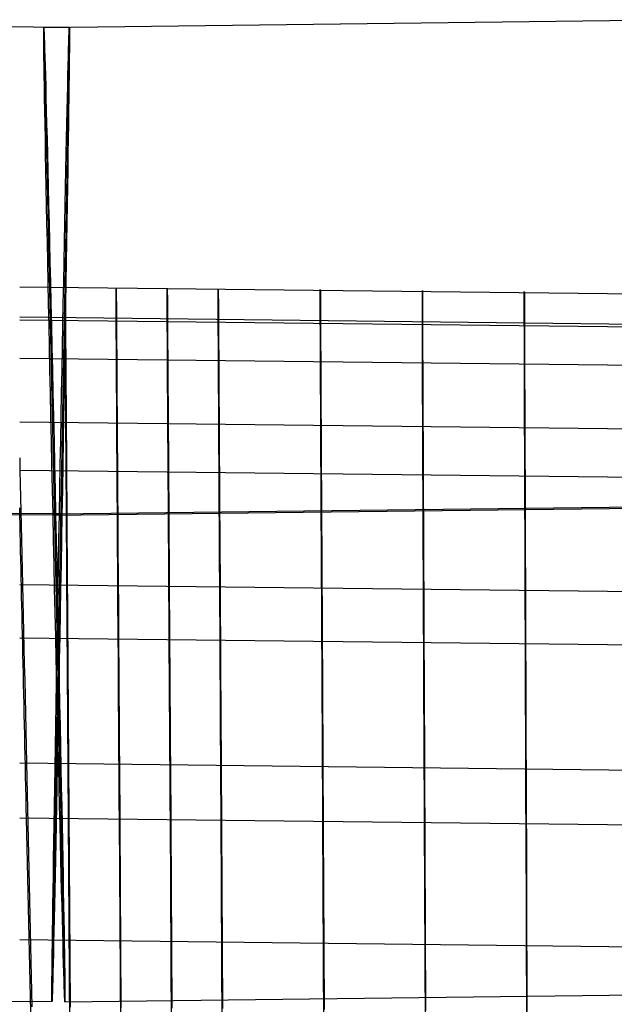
# Model space of a CAD drawing. Extents: x -1634 to -184, y -278 to 263.
# Tile 139 of 242: x -1380 to -1368, y 178 to 198. Entities that reach past the tile are written whole.
import ezdxf

# ---------------------------------------------------------------- set-up
doc = ezdxf.new("R2010")
doc.units = 0
doc.layers.add('PREDEFINITO', color=7, linetype='CONTINUOUS')

msp = doc.modelspace()

# ---------------------------------------------------------------- linework, layer by layer
at = {"layer": 'PREDEFINITO'}
for p, q in [((-1378.719, 197.977, 295.826), (-1391.838, 198.086, 295.86)), ((-1379.244, 197.976, 295.827), (-1366.125, 198.135, 295.792)), ((-1379.244, 197.976, 295.827), (-1378.81, 177.981, 295.853)), ((-1378.719, 197.977, 295.826), (-1379.077, 177.98, 295.854)), ((-1358.934, 192.408, 429.727), (-1379.738, 192.647, 429.722)), ((-1378.804, 192.639, 429.722), (-1378.804, 192.64, 430.064)), ((-1378.804, 192.64, 430.064), (-1378.804, 192.631, 430.405)), ((-1378.804, 191.961, 399.73), (-1378.804, 192.639, 429.722)), ((-1378.804, 192.631, 430.405), (-1378.804, 192.609, 430.746)), ((-1378.804, 192.609, 430.746), (-1378.803, 192.576, 431.086)), ((-1378.803, 192.576, 431.086), (-1378.803, 192.532, 431.424)), ((-1377.758, 192.63, 429.722), (-1377.758, 192.632, 430.064)), ((-1377.758, 192.632, 430.064), (-1377.758, 192.622, 430.405)), ((-1377.758, 191.953, 399.73), (-1377.758, 192.63, 429.722)), ((-1377.758, 192.622, 430.405), (-1377.757, 192.601, 430.746)), ((-1377.757, 192.601, 430.746), (-1377.757, 192.568, 431.086)), ((-1377.757, 192.568, 431.086), (-1377.757, 192.523, 431.424)), ((-1376.71, 192.622, 429.723), (-1376.71, 192.624, 430.064)), ((-1376.71, 192.624, 430.064), (-1376.709, 192.614, 430.405)), ((-1376.71, 191.944, 399.73), (-1376.71, 192.622, 429.723)), ((-1376.709, 192.614, 430.405), (-1376.709, 192.592, 430.746)), ((-1376.709, 192.592, 430.746), (-1376.709, 192.559, 431.086)), ((-1376.709, 192.559, 431.086), (-1376.709, 192.515, 431.424)), ((-1375.664, 192.613, 429.723), (-1375.664, 192.615, 430.064)), ((-1375.664, 192.615, 430.064), (-1375.664, 192.605, 430.406)), ((-1375.664, 191.936, 399.73), (-1375.664, 192.613, 429.723)), ((-1375.664, 192.605, 430.406), (-1375.664, 192.584, 430.746)), ((-1375.664, 192.584, 430.746), (-1375.663, 192.551, 431.086)), ((-1375.663, 192.551, 431.086), (-1375.663, 192.506, 431.425)), ((-1373.57, 192.594, 429.723), (-1373.57, 192.596, 430.065)), ((-1373.57, 192.596, 430.065), (-1373.57, 192.586, 430.406)), ((-1373.57, 191.917, 399.731), (-1373.57, 192.594, 429.723)), ((-1373.57, 192.586, 430.406), (-1373.569, 192.565, 430.747)), ((-1373.569, 192.565, 430.747), (-1373.569, 192.532, 431.087)), ((-1371.476, 192.574, 429.724), (-1371.476, 192.576, 430.065)), ((-1371.476, 192.576, 430.065), (-1371.476, 192.566, 430.406)), ((-1371.476, 191.897, 399.731), (-1371.476, 192.574, 429.724)), ((-1371.476, 192.566, 430.406), (-1371.476, 192.545, 430.747)), ((-1371.476, 192.545, 430.747), (-1371.476, 192.512, 431.087)), ((-1369.384, 192.553, 429.724), (-1369.384, 192.554, 430.066)), ((-1369.384, 192.554, 430.066), (-1369.383, 192.545, 430.407)), ((-1369.384, 191.875, 399.732), (-1369.384, 192.553, 429.724)), ((-1369.383, 192.545, 430.407), (-1369.383, 192.523, 430.748)), ((-1378.803, 192.532, 431.424), (-1378.803, 192.476, 431.761)), ((-1378.803, 192.476, 431.761), (-1378.802, 192.408, 432.096)), ((-1378.802, 192.408, 432.096), (-1378.802, 192.329, 432.428)), ((-1377.757, 192.523, 431.424), (-1377.756, 192.467, 431.761)), ((-1377.756, 192.467, 431.761), (-1377.756, 192.4, 432.096)), ((-1377.756, 192.4, 432.096), (-1377.755, 192.321, 432.428)), ((-1376.709, 192.515, 431.424), (-1376.708, 192.459, 431.761)), ((-1376.708, 192.459, 431.761), (-1376.708, 192.391, 432.096)), ((-1376.708, 192.391, 432.096), (-1376.707, 192.312, 432.428)), ((-1375.663, 192.506, 431.425), (-1375.663, 192.45, 431.761)), ((-1375.663, 192.45, 431.761), (-1375.662, 192.382, 432.096)), ((-1375.662, 192.382, 432.096), (-1375.662, 192.303, 432.428)), ((-1373.569, 192.532, 431.087), (-1373.569, 192.487, 431.425)), ((-1373.569, 192.487, 431.425), (-1373.569, 192.431, 431.762)), ((-1373.569, 192.431, 431.762), (-1373.568, 192.364, 432.097)), ((-1373.568, 192.364, 432.097), (-1373.568, 192.285, 432.429)), ((-1371.476, 192.512, 431.087), (-1371.476, 192.467, 431.426)), ((-1371.476, 192.467, 431.426), (-1371.476, 192.411, 431.762)), ((-1371.476, 192.411, 431.762), (-1371.475, 192.344, 432.097)), ((-1371.475, 192.344, 432.097), (-1371.475, 192.265, 432.429)), ((-1369.383, 192.523, 430.748), (-1369.383, 192.49, 431.087)), ((-1369.383, 192.49, 431.087), (-1369.383, 192.446, 431.426)), ((-1369.383, 192.446, 431.426), (-1369.383, 192.39, 431.763)), ((-1369.383, 192.39, 431.763), (-1369.383, 192.322, 432.097)), ((-1378.802, 192.329, 432.428), (-1378.801, 192.239, 432.757)), ((-1378.801, 192.239, 432.757), (-1378.8, 192.137, 433.083)), ((-1377.755, 192.321, 432.428), (-1377.755, 192.23, 432.757)), ((-1377.755, 192.23, 432.757), (-1377.754, 192.129, 433.083)), ((-1376.707, 192.312, 432.428), (-1376.707, 192.222, 432.757)), ((-1376.707, 192.222, 432.757), (-1376.706, 192.12, 433.083)), ((-1375.662, 192.303, 432.428), (-1375.661, 192.213, 432.758)), ((-1375.661, 192.213, 432.758), (-1375.661, 192.111, 433.084)), ((-1373.568, 192.285, 432.429), (-1373.567, 192.194, 432.758)), ((-1373.567, 192.194, 432.758), (-1373.567, 192.093, 433.084)), ((-1371.475, 192.265, 432.429), (-1371.474, 192.174, 432.758)), ((-1371.474, 192.174, 432.758), (-1371.474, 192.073, 433.084)), ((-1369.383, 192.322, 432.097), (-1369.382, 192.243, 432.43)), ((-1369.382, 192.243, 432.43), (-1369.382, 192.153, 432.759)), ((-1369.382, 192.153, 432.759), (-1369.382, 192.051, 433.085)), ((-1358.936, 191.789, 433.423), (-1379.738, 192.028, 433.418)), ((-1358.934, 191.731, 399.735), (-1379.738, 191.969, 399.73)), ((-1378.804, 191.948, 399.389), (-1378.804, 191.961, 399.73)), ((-1378.804, 191.923, 399.048), (-1378.804, 191.948, 399.389)), ((-1378.8, 192.137, 433.083), (-1378.799, 192.025, 433.405)), ((-1378.799, 192.025, 433.405), (-1378.798, 191.901, 433.724)), ((-1377.758, 191.94, 399.389), (-1377.758, 191.953, 399.73)), ((-1377.758, 191.914, 399.048), (-1377.758, 191.94, 399.389)), ((-1377.754, 192.129, 433.083), (-1377.753, 192.016, 433.406)), ((-1377.753, 192.016, 433.406), (-1377.752, 191.893, 433.724)), ((-1376.71, 191.931, 399.389), (-1376.71, 191.944, 399.73)), ((-1376.706, 192.12, 433.083), (-1376.705, 192.008, 433.406)), ((-1376.705, 192.008, 433.406), (-1376.704, 191.884, 433.724)), ((-1375.661, 192.111, 433.084), (-1375.66, 191.999, 433.406)), ((-1375.66, 191.999, 433.406), (-1375.659, 191.875, 433.724)), ((-1373.567, 192.093, 433.084), (-1373.566, 191.98, 433.406)), ((-1373.566, 191.98, 433.406), (-1373.565, 191.857, 433.725)), ((-1371.474, 192.073, 433.084), (-1371.473, 191.96, 433.407)), ((-1371.473, 191.96, 433.407), (-1371.473, 191.837, 433.725)), ((-1369.382, 192.051, 433.085), (-1369.381, 191.939, 433.407)), ((-1369.381, 191.939, 433.407), (-1369.381, 191.815, 433.726)), ((-1378.804, 191.886, 398.709), (-1378.804, 191.923, 399.048)), ((-1378.803, 191.838, 398.371), (-1378.804, 191.886, 398.709)), ((-1378.803, 191.778, 398.035), (-1378.803, 191.838, 398.371)), ((-1378.803, 191.706, 397.701), (-1378.803, 191.778, 398.035)), ((-1378.798, 191.901, 433.724), (-1378.798, 191.767, 434.038)), ((-1378.798, 191.767, 434.038), (-1378.797, 191.622, 434.347)), ((-1377.757, 191.878, 398.709), (-1377.758, 191.914, 399.048)), ((-1377.757, 191.829, 398.371), (-1377.757, 191.878, 398.709)), ((-1377.757, 191.769, 398.035), (-1377.757, 191.829, 398.371)), ((-1377.756, 191.698, 397.701), (-1377.757, 191.769, 398.035)), ((-1377.752, 191.893, 433.724), (-1377.751, 191.759, 434.038)), ((-1377.751, 191.759, 434.038), (-1377.75, 191.614, 434.347)), ((-1376.709, 191.906, 399.049), (-1376.71, 191.931, 399.389)), ((-1376.709, 191.869, 398.709), (-1376.709, 191.906, 399.049)), ((-1376.709, 191.821, 398.371), (-1376.709, 191.869, 398.709)), ((-1376.709, 191.761, 398.035), (-1376.709, 191.821, 398.371)), ((-1376.708, 191.69, 397.701), (-1376.709, 191.761, 398.035)), ((-1376.704, 191.884, 433.724), (-1376.704, 191.75, 434.038)), ((-1376.704, 191.75, 434.038), (-1376.703, 191.605, 434.347)), ((-1375.664, 191.922, 399.389), (-1375.664, 191.936, 399.73)), ((-1375.664, 191.897, 399.049), (-1375.664, 191.922, 399.389)), ((-1375.664, 191.86, 398.709), (-1375.664, 191.897, 399.049)), ((-1375.663, 191.812, 398.371), (-1375.664, 191.86, 398.709)), ((-1375.663, 191.752, 398.035), (-1375.663, 191.812, 398.371)), ((-1375.663, 191.681, 397.701), (-1375.663, 191.752, 398.035)), ((-1375.659, 191.875, 433.724), (-1375.658, 191.741, 434.038)), ((-1375.658, 191.741, 434.038), (-1375.657, 191.596, 434.347)), ((-1373.57, 191.904, 399.39), (-1373.57, 191.917, 399.731)), ((-1373.57, 191.878, 399.049), (-1373.57, 191.904, 399.39)), ((-1373.569, 191.842, 398.71), (-1373.57, 191.878, 399.049)), ((-1373.569, 191.793, 398.372), (-1373.569, 191.842, 398.71)), ((-1373.569, 191.733, 398.036), (-1373.569, 191.793, 398.372)), ((-1373.565, 191.857, 433.725), (-1373.565, 191.723, 434.039)), ((-1371.476, 191.884, 399.39), (-1371.476, 191.897, 399.731)), ((-1371.476, 191.858, 399.05), (-1371.476, 191.884, 399.39)), ((-1371.476, 191.822, 398.71), (-1371.476, 191.858, 399.05)), ((-1371.476, 191.773, 398.372), (-1371.476, 191.822, 398.71)), ((-1371.476, 191.713, 398.036), (-1371.476, 191.773, 398.372)), ((-1371.473, 191.837, 433.725), (-1371.472, 191.703, 434.039)), ((-1369.384, 191.862, 399.391), (-1369.384, 191.875, 399.732)), ((-1369.383, 191.837, 399.05), (-1369.384, 191.862, 399.391)), ((-1369.383, 191.8, 398.711), (-1369.383, 191.837, 399.05)), ((-1369.383, 191.752, 398.373), (-1369.383, 191.8, 398.711)), ((-1369.383, 191.692, 398.036), (-1369.383, 191.752, 398.373)), ((-1369.381, 191.815, 433.726), (-1369.38, 191.681, 434.04)), ((-1378.802, 191.624, 397.369), (-1378.803, 191.706, 397.701)), ((-1378.802, 191.53, 397.041), (-1378.802, 191.624, 397.369)), ((-1378.797, 191.622, 434.347), (-1378.795, 191.467, 434.651)), ((-1377.756, 191.615, 397.369), (-1377.756, 191.698, 397.701)), ((-1377.755, 191.522, 397.041), (-1377.756, 191.615, 397.369)), ((-1377.75, 191.614, 434.347), (-1377.749, 191.458, 434.651)), ((-1376.708, 191.607, 397.37), (-1376.708, 191.69, 397.701)), ((-1376.707, 191.513, 397.041), (-1376.708, 191.607, 397.37)), ((-1376.703, 191.605, 434.347), (-1376.702, 191.45, 434.651)), ((-1375.662, 191.598, 397.37), (-1375.663, 191.681, 397.701)), ((-1375.662, 191.504, 397.042), (-1375.662, 191.598, 397.37)), ((-1375.657, 191.596, 434.347), (-1375.656, 191.441, 434.651)), ((-1373.569, 191.662, 397.702), (-1373.569, 191.733, 398.036)), ((-1373.568, 191.58, 397.37), (-1373.569, 191.662, 397.702)), ((-1373.568, 191.486, 397.042), (-1373.568, 191.58, 397.37)), ((-1373.565, 191.723, 434.039), (-1373.564, 191.578, 434.348)), ((-1373.564, 191.578, 434.348), (-1373.563, 191.422, 434.652)), ((-1371.476, 191.642, 397.702), (-1371.476, 191.713, 398.036)), ((-1371.475, 191.56, 397.371), (-1371.476, 191.642, 397.702)), ((-1371.475, 191.466, 397.042), (-1371.475, 191.56, 397.371)), ((-1371.472, 191.703, 434.039), (-1371.472, 191.558, 434.348)), ((-1371.472, 191.558, 434.348), (-1371.471, 191.402, 434.652)), ((-1369.383, 191.62, 397.703), (-1369.383, 191.692, 398.036)), ((-1369.383, 191.538, 397.371), (-1369.383, 191.62, 397.703)), ((-1369.382, 191.444, 397.043), (-1369.383, 191.538, 397.371)), ((-1369.38, 191.681, 434.04), (-1369.38, 191.536, 434.349)), ((-1369.38, 191.536, 434.349), (-1369.379, 191.38, 434.653)), ((-1378.801, 191.425, 396.716), (-1378.802, 191.53, 397.041)), ((-1378.8, 191.309, 396.395), (-1378.801, 191.425, 396.716)), ((-1378.795, 191.467, 434.651), (-1378.794, 191.301, 434.949)), ((-1377.755, 191.417, 396.716), (-1377.755, 191.522, 397.041)), ((-1377.754, 191.3, 396.395), (-1377.755, 191.417, 396.716)), ((-1377.749, 191.458, 434.651), (-1377.748, 191.293, 434.95)), ((-1376.707, 191.408, 396.717), (-1376.707, 191.513, 397.041)), ((-1376.706, 191.292, 396.395), (-1376.707, 191.408, 396.717)), ((-1376.702, 191.45, 434.651), (-1376.701, 191.284, 434.95)), ((-1375.661, 191.399, 396.717), (-1375.662, 191.504, 397.042)), ((-1375.661, 191.283, 396.396), (-1375.661, 191.399, 396.717)), ((-1375.656, 191.441, 434.651), (-1375.655, 191.275, 434.95)), ((-1373.567, 191.381, 396.717), (-1373.568, 191.486, 397.042)), ((-1373.567, 191.264, 396.396), (-1373.567, 191.381, 396.717)), ((-1373.563, 191.422, 434.652), (-1373.562, 191.257, 434.95)), ((-1371.474, 191.361, 396.718), (-1371.475, 191.466, 397.042)), ((-1371.474, 191.244, 396.396), (-1371.474, 191.361, 396.718)), ((-1371.471, 191.402, 434.652), (-1371.47, 191.237, 434.951)), ((-1369.382, 191.339, 396.718), (-1369.382, 191.444, 397.043)), ((-1369.382, 191.223, 396.397), (-1369.382, 191.339, 396.718)), ((-1369.379, 191.38, 434.653), (-1369.379, 191.215, 434.951)), ((-1358.936, 190.946, 396.071), (-1379.738, 191.185, 396.065)), ((-1378.799, 191.182, 396.078), (-1378.8, 191.309, 396.395)), ((-1378.798, 191.044, 395.766), (-1378.799, 191.182, 396.078)), ((-1378.794, 191.301, 434.949), (-1378.793, 191.125, 435.242)), ((-1377.753, 191.173, 396.078), (-1377.754, 191.3, 396.395)), ((-1377.752, 191.036, 395.766), (-1377.753, 191.173, 396.078)), ((-1377.748, 191.293, 434.95), (-1377.747, 191.117, 435.242)), ((-1376.705, 191.165, 396.078), (-1376.706, 191.292, 396.395)), ((-1376.704, 191.027, 395.766), (-1376.705, 191.165, 396.078)), ((-1376.701, 191.284, 434.95), (-1376.699, 191.108, 435.243)), ((-1375.66, 191.156, 396.079), (-1375.661, 191.283, 396.396)), ((-1375.659, 191.018, 395.766), (-1375.66, 191.156, 396.079)), ((-1375.655, 191.275, 434.95), (-1375.654, 191.099, 435.243)), ((-1373.566, 191.137, 396.079), (-1373.567, 191.264, 396.396)), ((-1373.565, 191, 395.767), (-1373.566, 191.137, 396.079)), ((-1373.562, 191.257, 434.95), (-1373.561, 191.081, 435.243)), ((-1371.473, 191.117, 396.08), (-1371.474, 191.244, 396.396)), ((-1371.47, 191.237, 434.951), (-1371.469, 191.061, 435.244)), ((-1369.381, 191.096, 396.08), (-1369.382, 191.223, 396.397)), ((-1369.379, 191.215, 434.951), (-1369.378, 191.039, 435.244)), ((-1378.798, 190.896, 395.458), (-1378.798, 191.044, 395.766)), ((-1378.793, 191.125, 435.242), (-1378.792, 190.939, 435.529)), ((-1378.792, 190.939, 435.529), (-1378.79, 190.744, 435.809)), ((-1377.751, 190.887, 395.458), (-1377.752, 191.036, 395.766)), ((-1377.747, 191.117, 435.242), (-1377.746, 190.931, 435.529)), ((-1377.746, 190.931, 435.529), (-1377.744, 190.736, 435.809)), ((-1376.704, 190.879, 395.458), (-1376.704, 191.027, 395.766)), ((-1376.699, 191.108, 435.243), (-1376.698, 190.922, 435.529)), ((-1375.658, 190.87, 395.459), (-1375.659, 191.018, 395.766)), ((-1375.654, 191.099, 435.243), (-1375.653, 190.914, 435.529)), ((-1373.565, 190.851, 395.459), (-1373.565, 191, 395.767)), ((-1373.561, 191.081, 435.243), (-1373.56, 190.895, 435.53)), ((-1371.473, 190.98, 395.767), (-1371.473, 191.117, 396.08)), ((-1371.472, 190.831, 395.46), (-1371.473, 190.98, 395.767)), ((-1371.469, 191.061, 435.244), (-1371.468, 190.875, 435.53)), ((-1369.381, 190.958, 395.768), (-1369.381, 191.096, 396.08)), ((-1369.38, 190.81, 395.46), (-1369.381, 190.958, 395.768)), ((-1369.378, 191.039, 435.244), (-1369.377, 190.853, 435.531)), ((-1378.797, 190.737, 395.156), (-1378.798, 190.896, 395.458)), ((-1378.795, 190.568, 394.859), (-1378.797, 190.737, 395.156)), ((-1378.79, 190.744, 435.809), (-1378.789, 190.539, 436.082)), ((-1377.75, 190.729, 395.156), (-1377.751, 190.887, 395.458)), ((-1377.749, 190.56, 394.859), (-1377.75, 190.729, 395.156)), ((-1377.744, 190.736, 435.809), (-1377.743, 190.531, 436.082)), ((-1376.703, 190.72, 395.156), (-1376.704, 190.879, 395.458)), ((-1376.698, 190.922, 435.529), (-1376.697, 190.727, 435.809)), ((-1376.697, 190.727, 435.809), (-1376.696, 190.522, 436.082)), ((-1375.657, 190.711, 395.156), (-1375.658, 190.87, 395.459)), ((-1375.653, 190.914, 435.529), (-1375.652, 190.718, 435.809)), ((-1373.564, 190.693, 395.157), (-1373.565, 190.851, 395.459)), ((-1373.56, 190.895, 435.53), (-1373.559, 190.7, 435.81)), ((-1371.472, 190.673, 395.157), (-1371.472, 190.831, 395.46)), ((-1371.468, 190.875, 435.53), (-1371.468, 190.68, 435.81)), ((-1369.38, 190.651, 395.158), (-1369.38, 190.81, 395.46)), ((-1369.377, 190.853, 435.531), (-1369.377, 190.658, 435.811)), ((-1378.794, 190.389, 394.568), (-1378.795, 190.568, 394.859)), ((-1378.789, 190.539, 436.082), (-1378.787, 190.325, 436.348)), ((-1377.748, 190.381, 394.569), (-1377.749, 190.56, 394.859)), ((-1377.743, 190.531, 436.082), (-1377.742, 190.317, 436.348)), ((-1376.702, 190.551, 394.859), (-1376.703, 190.72, 395.156)), ((-1376.701, 190.372, 394.569), (-1376.702, 190.551, 394.859)), ((-1375.656, 190.542, 394.86), (-1375.657, 190.711, 395.156)), ((-1375.655, 190.363, 394.569), (-1375.656, 190.542, 394.86)), ((-1375.652, 190.718, 435.809), (-1375.651, 190.514, 436.082)), ((-1373.563, 190.524, 394.86), (-1373.564, 190.693, 395.157)), ((-1373.562, 190.345, 394.569), (-1373.563, 190.524, 394.86)), ((-1373.559, 190.7, 435.81), (-1373.558, 190.495, 436.083)), ((-1371.471, 190.504, 394.861), (-1371.472, 190.673, 395.157)), ((-1371.468, 190.68, 435.81), (-1371.467, 190.475, 436.083)), ((-1369.379, 190.482, 394.861), (-1369.38, 190.651, 395.158)), ((-1369.377, 190.658, 435.811), (-1369.376, 190.453, 436.084)), ((-1378.793, 190.2, 394.284), (-1378.794, 190.389, 394.568)), ((-1378.787, 190.325, 436.348), (-1378.786, 190.102, 436.607)), ((-1377.747, 190.192, 394.284), (-1377.748, 190.381, 394.569)), ((-1376.699, 190.183, 394.284), (-1376.701, 190.372, 394.569)), ((-1376.696, 190.522, 436.082), (-1376.694, 190.308, 436.348)), ((-1375.654, 190.174, 394.284), (-1375.655, 190.363, 394.569)), ((-1375.651, 190.514, 436.082), (-1375.649, 190.3, 436.349)), ((-1373.561, 190.156, 394.285), (-1373.562, 190.345, 394.569)), ((-1373.558, 190.495, 436.083), (-1373.557, 190.281, 436.349)), ((-1371.47, 190.325, 394.57), (-1371.471, 190.504, 394.861)), ((-1371.469, 190.136, 394.285), (-1371.47, 190.325, 394.57)), ((-1371.467, 190.475, 436.083), (-1371.466, 190.261, 436.349)), ((-1369.379, 190.303, 394.57), (-1369.379, 190.482, 394.861)), ((-1369.376, 190.453, 436.084), (-1369.375, 190.239, 436.35)), ((-1378.792, 190.002, 394.006), (-1378.793, 190.2, 394.284)), ((-1377.746, 189.993, 394.006), (-1377.747, 190.192, 394.284)), ((-1377.742, 190.317, 436.348), (-1377.74, 190.094, 436.607)), ((-1376.698, 189.985, 394.006), (-1376.699, 190.183, 394.284)), ((-1376.694, 190.308, 436.348), (-1376.693, 190.085, 436.607)), ((-1375.653, 189.976, 394.007), (-1375.654, 190.174, 394.284)), ((-1375.649, 190.3, 436.349), (-1375.648, 190.077, 436.607)), ((-1373.56, 189.958, 394.007), (-1373.561, 190.156, 394.285)), ((-1373.557, 190.281, 436.349), (-1373.556, 190.058, 436.608)), ((-1371.468, 189.937, 394.007), (-1371.469, 190.136, 394.285)), ((-1371.466, 190.261, 436.349), (-1371.465, 190.038, 436.608)), ((-1369.378, 190.114, 394.286), (-1369.379, 190.303, 394.57)), ((-1369.375, 190.239, 436.35), (-1369.374, 190.016, 436.609)), ((-1378.79, 189.794, 393.735), (-1378.792, 190.002, 394.006)), ((-1378.786, 190.102, 436.607), (-1378.784, 189.871, 436.857)), ((-1377.744, 189.786, 393.735), (-1377.746, 189.993, 394.006)), ((-1377.74, 190.094, 436.607), (-1377.739, 189.862, 436.858)), ((-1376.697, 189.777, 393.735), (-1376.698, 189.985, 394.006)), ((-1376.693, 190.085, 436.607), (-1376.691, 189.854, 436.858)), ((-1375.652, 189.768, 393.736), (-1375.653, 189.976, 394.007)), ((-1375.648, 190.077, 436.607), (-1375.647, 189.845, 436.858)), ((-1373.559, 189.75, 393.736), (-1373.56, 189.958, 394.007)), ((-1373.556, 190.058, 436.608), (-1373.554, 189.826, 436.858)), ((-1371.468, 189.73, 393.736), (-1371.468, 189.937, 394.007)), ((-1371.465, 190.038, 436.608), (-1371.464, 189.806, 436.859)), ((-1369.377, 189.916, 394.008), (-1369.378, 190.114, 394.286)), ((-1369.374, 190.016, 436.609), (-1369.373, 189.785, 436.859)), ((-1358.943, 189.64, 436.863), (-1379.738, 189.879, 436.857)), ((-1378.789, 189.577, 393.471), (-1378.79, 189.794, 393.735)), ((-1378.784, 189.871, 436.857), (-1378.783, 189.631, 437.1)), ((-1377.743, 189.569, 393.472), (-1377.744, 189.786, 393.735)), ((-1377.739, 189.862, 436.858), (-1377.737, 189.622, 437.1)), ((-1376.696, 189.56, 393.472), (-1376.697, 189.777, 393.735)), ((-1376.691, 189.854, 436.858), (-1376.69, 189.614, 437.101)), ((-1375.651, 189.551, 393.472), (-1375.652, 189.768, 393.736)), ((-1375.647, 189.845, 436.858), (-1375.645, 189.605, 437.101)), ((-1373.558, 189.533, 393.472), (-1373.559, 189.75, 393.736)), ((-1373.554, 189.826, 436.858), (-1373.553, 189.586, 437.101)), ((-1371.467, 189.513, 393.473), (-1371.468, 189.73, 393.736)), ((-1371.464, 189.806, 436.859), (-1371.462, 189.566, 437.102)), ((-1369.377, 189.708, 393.737), (-1369.377, 189.916, 394.008)), ((-1369.373, 189.785, 436.859), (-1369.373, 189.544, 437.102)), ((-1378.787, 189.351, 393.215), (-1378.789, 189.577, 393.471)), ((-1378.783, 189.631, 437.1), (-1378.781, 189.382, 437.335)), ((-1377.742, 189.343, 393.215), (-1377.743, 189.569, 393.472)), ((-1377.737, 189.622, 437.1), (-1377.735, 189.374, 437.335)), ((-1376.694, 189.334, 393.216), (-1376.696, 189.56, 393.472)), ((-1376.69, 189.614, 437.101), (-1376.688, 189.365, 437.335)), ((-1375.649, 189.326, 393.216), (-1375.651, 189.551, 393.472)), ((-1375.645, 189.605, 437.101), (-1375.644, 189.357, 437.335)), ((-1373.557, 189.307, 393.216), (-1373.558, 189.533, 393.472)), ((-1373.553, 189.586, 437.101), (-1373.552, 189.338, 437.336)), ((-1371.462, 189.566, 437.102), (-1371.461, 189.318, 437.336)), ((-1369.376, 189.491, 393.473), (-1369.377, 189.708, 393.737)), ((-1369.373, 189.544, 437.102), (-1369.372, 189.296, 437.337)), ((-1378.786, 189.117, 392.967), (-1378.787, 189.351, 393.215)), ((-1378.781, 189.382, 437.335), (-1378.779, 189.126, 437.56)), ((-1377.74, 189.109, 392.967), (-1377.742, 189.343, 393.215)), ((-1377.735, 189.374, 437.335), (-1377.734, 189.118, 437.561)), ((-1376.693, 189.1, 392.967), (-1376.694, 189.334, 393.216)), ((-1376.688, 189.365, 437.335), (-1376.687, 189.109, 437.561)), ((-1375.648, 189.091, 392.968), (-1375.649, 189.326, 393.216)), ((-1375.644, 189.357, 437.335), (-1375.642, 189.1, 437.561)), ((-1373.552, 189.338, 437.336), (-1373.55, 189.082, 437.561)), ((-1371.466, 189.287, 393.217), (-1371.467, 189.513, 393.473)), ((-1371.461, 189.318, 437.336), (-1371.46, 189.062, 437.562)), ((-1369.375, 189.265, 393.217), (-1369.376, 189.491, 393.473)), ((-1379.738, 189.146, 437.551), (-1379.732, 188.883, 437.768)), ((-1378.784, 188.874, 392.727), (-1378.786, 189.117, 392.967)), ((-1378.779, 189.126, 437.56), (-1378.777, 188.863, 437.777)), ((-1377.734, 189.118, 437.561), (-1377.732, 188.854, 437.778)), ((-1376.687, 189.109, 437.561), (-1376.685, 188.846, 437.778)), ((-1373.556, 189.073, 392.968), (-1373.557, 189.307, 393.216)), ((-1371.465, 189.053, 392.968), (-1371.466, 189.287, 393.217)), ((-1369.374, 189.031, 392.969), (-1369.375, 189.265, 393.217)), ((-1369.372, 189.296, 437.337), (-1369.371, 189.04, 437.562)), ((-1377.739, 188.866, 392.727), (-1377.74, 189.109, 392.967)), ((-1376.691, 188.857, 392.727), (-1376.693, 189.1, 392.967)), ((-1375.647, 188.848, 392.727), (-1375.648, 189.091, 392.968)), ((-1375.642, 189.1, 437.561), (-1375.641, 188.837, 437.778)), ((-1373.554, 188.83, 392.728), (-1373.556, 189.073, 392.968)), ((-1373.55, 189.082, 437.561), (-1373.549, 188.818, 437.778)), ((-1371.464, 188.81, 392.728), (-1371.465, 189.053, 392.968)), ((-1371.46, 189.062, 437.562), (-1371.459, 188.798, 437.779)), ((-1369.373, 188.788, 392.729), (-1369.374, 189.031, 392.969)), ((-1369.371, 189.04, 437.562), (-1369.37, 188.776, 437.779)), ((-1358.943, 188.644, 392.732), (-1379.738, 188.883, 392.726)), ((-1379.732, 188.883, 437.768), (-1379.726, 188.611, 437.977)), ((-1378.783, 188.623, 392.495), (-1378.784, 188.874, 392.727)), ((-1378.777, 188.863, 437.777), (-1378.775, 188.592, 437.985)), ((-1377.737, 188.615, 392.495), (-1377.739, 188.866, 392.727)), ((-1377.732, 188.854, 437.778), (-1377.73, 188.583, 437.985)), ((-1376.69, 188.606, 392.496), (-1376.691, 188.857, 392.727)), ((-1376.685, 188.846, 437.778), (-1376.683, 188.575, 437.986)), ((-1375.645, 188.598, 392.496), (-1375.647, 188.848, 392.727)), ((-1375.641, 188.837, 437.778), (-1375.639, 188.566, 437.986)), ((-1373.553, 188.579, 392.496), (-1373.554, 188.83, 392.728)), ((-1373.549, 188.818, 437.778), (-1373.548, 188.547, 437.986)), ((-1371.462, 188.559, 392.497), (-1371.464, 188.81, 392.728)), ((-1371.459, 188.798, 437.779), (-1371.458, 188.527, 437.987)), ((-1369.373, 188.537, 392.497), (-1369.373, 188.788, 392.729)), ((-1369.37, 188.776, 437.779), (-1369.369, 188.506, 437.987)), ((-1379.726, 188.611, 437.977), (-1379.72, 188.333, 438.176)), ((-1378.781, 188.365, 392.272), (-1378.783, 188.623, 392.495)), ((-1378.775, 188.592, 437.985), (-1378.774, 188.314, 438.184)), ((-1377.735, 188.356, 392.272), (-1377.737, 188.615, 392.495)), ((-1377.73, 188.583, 437.985), (-1377.728, 188.305, 438.184)), ((-1376.688, 188.348, 392.273), (-1376.69, 188.606, 392.496)), ((-1376.683, 188.575, 437.986), (-1376.681, 188.297, 438.184)), ((-1375.644, 188.339, 392.273), (-1375.645, 188.598, 392.496)), ((-1375.639, 188.566, 437.986), (-1375.637, 188.288, 438.184)), ((-1373.552, 188.32, 392.273), (-1373.553, 188.579, 392.496)), ((-1373.548, 188.547, 437.986), (-1373.546, 188.269, 438.185)), ((-1371.461, 188.3, 392.274), (-1371.462, 188.559, 392.497)), ((-1371.458, 188.527, 437.987), (-1371.457, 188.249, 438.185)), ((-1369.372, 188.279, 392.274), (-1369.373, 188.537, 392.497)), ((-1369.369, 188.506, 437.987), (-1369.368, 188.228, 438.186)), ((-1379.72, 188.333, 438.176), (-1379.713, 188.048, 438.366)), ((-1378.779, 188.099, 392.058), (-1378.781, 188.365, 392.272)), ((-1378.774, 188.314, 438.184), (-1378.772, 188.029, 438.372)), ((-1377.734, 188.09, 392.058), (-1377.735, 188.356, 392.272)), ((-1377.728, 188.305, 438.184), (-1377.726, 188.021, 438.373)), ((-1376.687, 188.082, 392.059), (-1376.688, 188.348, 392.273)), ((-1375.642, 188.073, 392.059), (-1375.644, 188.339, 392.273)), ((-1373.55, 188.054, 392.059), (-1373.552, 188.32, 392.273)), ((-1378.872, 187.992, 305.84), (-1391.8, 188.099, 305.873)), ((-1379.053, 187.965, 285.84), (-1366.125, 188.121, 285.806)), ((-1379, 187.992, 305.84), (-1366.072, 188.148, 305.805)), ((-1378.777, 187.826, 391.853), (-1378.779, 188.099, 392.058)), ((-1376.681, 188.297, 438.184), (-1376.68, 188.012, 438.373)), ((-1375.637, 188.288, 438.184), (-1375.636, 188.004, 438.373)), ((-1373.546, 188.269, 438.185), (-1373.545, 187.985, 438.373)), ((-1371.46, 188.034, 392.06), (-1371.461, 188.3, 392.274)), ((-1371.457, 188.249, 438.185), (-1371.455, 187.965, 438.374)), ((-1369.371, 188.013, 392.06), (-1369.372, 188.279, 392.274)), ((-1369.368, 188.228, 438.186), (-1369.367, 187.943, 438.374)), ((-1378.924, 187.965, 285.84), (-1391.852, 188.072, 285.873)), ((-1379.713, 188.048, 438.366), (-1379.707, 187.757, 438.546)), ((-1379.053, 187.965, 285.84), (-1379, 187.992, 305.84)), ((-1378.924, 187.965, 285.84), (-1378.872, 187.992, 305.84)), ((-1378.772, 188.029, 438.372), (-1378.77, 187.739, 438.552)), ((-1377.732, 187.817, 391.853), (-1377.734, 188.09, 392.058)), ((-1377.726, 188.021, 438.373), (-1377.724, 187.73, 438.552)), ((-1376.685, 187.809, 391.854), (-1376.687, 188.082, 392.059)), ((-1376.68, 188.012, 438.373), (-1376.678, 187.722, 438.552)), ((-1375.641, 187.8, 391.854), (-1375.642, 188.073, 392.059)), ((-1375.636, 188.004, 438.373), (-1375.634, 187.713, 438.552)), ((-1373.549, 187.781, 391.854), (-1373.55, 188.054, 392.059)), ((-1373.545, 187.985, 438.373), (-1373.543, 187.694, 438.553)), ((-1371.459, 187.761, 391.855), (-1371.46, 188.034, 392.06)), ((-1371.455, 187.965, 438.374), (-1371.454, 187.674, 438.553)), ((-1369.37, 187.739, 391.855), (-1369.371, 188.013, 392.06)), ((-1369.367, 187.943, 438.374), (-1369.366, 187.652, 438.553)), ((-1379.707, 187.757, 438.546), (-1379.7, 187.46, 438.715)), ((-1378.775, 187.546, 391.658), (-1378.777, 187.826, 391.853)), ((-1378.77, 187.739, 438.552), (-1378.768, 187.442, 438.721)), ((-1377.73, 187.537, 391.658), (-1377.732, 187.817, 391.853)), ((-1377.724, 187.73, 438.552), (-1377.723, 187.434, 438.721)), ((-1376.683, 187.529, 391.658), (-1376.685, 187.809, 391.854)), ((-1376.678, 187.722, 438.552), (-1376.676, 187.425, 438.721)), ((-1375.639, 187.52, 391.658), (-1375.641, 187.8, 391.854)), ((-1375.634, 187.713, 438.552), (-1375.632, 187.416, 438.721)), ((-1373.548, 187.501, 391.659), (-1373.549, 187.781, 391.854)), ((-1371.458, 187.481, 391.659), (-1371.459, 187.761, 391.855)), ((-1369.369, 187.459, 391.66), (-1369.37, 187.739, 391.855)), ((-1378.774, 187.259, 391.472), (-1378.775, 187.546, 391.658)), ((-1377.728, 187.251, 391.472), (-1377.73, 187.537, 391.658)), ((-1376.681, 187.242, 391.473), (-1376.683, 187.529, 391.658)), ((-1375.637, 187.233, 391.473), (-1375.639, 187.52, 391.658)), ((-1373.546, 187.215, 391.473), (-1373.548, 187.501, 391.659)), ((-1373.543, 187.694, 438.553), (-1373.541, 187.398, 438.722)), ((-1371.454, 187.674, 438.553), (-1371.453, 187.378, 438.722)), ((-1369.366, 187.652, 438.553), (-1369.365, 187.356, 438.722)), ((-1379.7, 187.46, 438.715), (-1379.693, 187.158, 438.875)), ((-1378.768, 187.442, 438.721), (-1378.766, 187.14, 438.879)), ((-1377.723, 187.434, 438.721), (-1377.721, 187.131, 438.879)), ((-1376.676, 187.425, 438.721), (-1376.674, 187.123, 438.88)), ((-1375.632, 187.416, 438.721), (-1375.63, 187.114, 438.88)), ((-1373.541, 187.398, 438.722), (-1373.54, 187.095, 438.88)), ((-1371.457, 187.195, 391.474), (-1371.458, 187.481, 391.659)), ((-1371.453, 187.378, 438.722), (-1371.451, 187.075, 438.881)), ((-1369.368, 187.173, 391.474), (-1369.369, 187.459, 391.66)), ((-1369.365, 187.356, 438.722), (-1369.364, 187.053, 438.881)), ((-1379.693, 187.158, 438.875), (-1379.686, 186.85, 439.024)), ((-1378.772, 186.966, 391.296), (-1378.774, 187.259, 391.472)), ((-1378.766, 187.14, 438.879), (-1378.763, 186.832, 439.028)), ((-1377.726, 186.958, 391.297), (-1377.728, 187.251, 391.472)), ((-1377.721, 187.131, 438.879), (-1377.719, 186.824, 439.028)), ((-1376.68, 186.949, 391.297), (-1376.681, 187.242, 391.473)), ((-1376.674, 187.123, 438.88), (-1376.672, 186.815, 439.028)), ((-1375.636, 186.941, 391.297), (-1375.637, 187.233, 391.473)), ((-1375.63, 187.114, 438.88), (-1375.628, 186.806, 439.028)), ((-1373.545, 186.922, 391.297), (-1373.546, 187.215, 391.473)), ((-1373.54, 187.095, 438.88), (-1373.538, 186.788, 439.029)), ((-1371.455, 186.902, 391.298), (-1371.457, 187.195, 391.474)), ((-1369.367, 186.88, 391.298), (-1369.368, 187.173, 391.474)), ((-1378.77, 186.668, 391.131), (-1378.772, 186.966, 391.296)), ((-1377.724, 186.659, 391.131), (-1377.726, 186.958, 391.297)), ((-1376.678, 186.651, 391.131), (-1376.68, 186.949, 391.297)), ((-1375.634, 186.642, 391.131), (-1375.636, 186.941, 391.297)), ((-1373.543, 186.623, 391.132), (-1373.545, 186.922, 391.297)), ((-1371.454, 186.603, 391.132), (-1371.455, 186.902, 391.298)), ((-1371.451, 187.075, 438.881), (-1371.45, 186.768, 439.029)), ((-1369.364, 187.053, 438.881), (-1369.363, 186.746, 439.03)), ((-1379.686, 186.85, 439.024), (-1379.679, 186.537, 439.162)), ((-1378.763, 186.832, 439.028), (-1378.761, 186.52, 439.165)), ((-1377.719, 186.824, 439.028), (-1377.716, 186.511, 439.166)), ((-1376.672, 186.815, 439.028), (-1376.67, 186.503, 439.166)), ((-1375.628, 186.806, 439.028), (-1375.627, 186.494, 439.166)), ((-1373.538, 186.788, 439.029), (-1373.537, 186.475, 439.166)), ((-1371.45, 186.768, 439.029), (-1371.449, 186.455, 439.167)), ((-1369.366, 186.582, 391.133), (-1369.367, 186.88, 391.298)), ((-1369.363, 186.746, 439.03), (-1369.362, 186.434, 439.167)), ((-1358.955, 186.301, 439.166), (-1379.738, 186.541, 439.16)), ((-1379.679, 186.537, 439.162), (-1379.672, 186.219, 439.29)), ((-1378.768, 186.364, 390.975), (-1378.77, 186.668, 391.131)), ((-1378.761, 186.52, 439.165), (-1378.759, 186.203, 439.292)), ((-1377.723, 186.355, 390.975), (-1377.724, 186.659, 391.131)), ((-1377.716, 186.511, 439.166), (-1377.714, 186.194, 439.293)), ((-1376.676, 186.347, 390.976), (-1376.678, 186.651, 391.131)), ((-1376.67, 186.503, 439.166), (-1376.668, 186.186, 439.293)), ((-1375.632, 186.338, 390.976), (-1375.634, 186.642, 391.131)), ((-1375.627, 186.494, 439.166), (-1375.625, 186.177, 439.293)), ((-1373.541, 186.319, 390.976), (-1373.543, 186.623, 391.132)), ((-1371.453, 186.299, 390.977), (-1371.454, 186.603, 391.132)), ((-1369.365, 186.278, 390.977), (-1369.366, 186.582, 391.133)), ((-1378.766, 186.055, 390.83), (-1378.768, 186.364, 390.975)), ((-1377.721, 186.046, 390.83), (-1377.723, 186.355, 390.975)), ((-1376.674, 186.038, 390.831), (-1376.676, 186.347, 390.976)), ((-1375.63, 186.029, 390.831), (-1375.632, 186.338, 390.976)), ((-1373.54, 186.01, 390.831), (-1373.541, 186.319, 390.976)), ((-1373.537, 186.475, 439.166), (-1373.535, 186.158, 439.293)), ((-1371.451, 185.99, 390.832), (-1371.453, 186.299, 390.977)), ((-1371.449, 186.455, 439.167), (-1371.447, 186.138, 439.294)), ((-1369.362, 186.434, 439.167), (-1369.361, 186.117, 439.294)), ((-1379.672, 186.219, 439.29), (-1379.665, 185.898, 439.406)), ((-1378.759, 186.203, 439.292), (-1378.757, 185.882, 439.409)), ((-1377.714, 186.194, 439.293), (-1377.712, 185.873, 439.409)), ((-1376.668, 186.186, 439.293), (-1376.666, 185.865, 439.409)), ((-1375.625, 186.177, 439.293), (-1375.623, 185.856, 439.409)), ((-1373.535, 186.158, 439.293), (-1373.533, 185.837, 439.41)), ((-1371.447, 186.138, 439.294), (-1371.446, 185.817, 439.41)), ((-1369.364, 185.968, 390.832), (-1369.365, 186.278, 390.977)), ((-1369.361, 186.117, 439.294), (-1369.36, 185.795, 439.41)), ((-1379.665, 185.898, 439.406), (-1379.657, 185.572, 439.512)), ((-1378.763, 185.741, 390.696), (-1378.766, 186.055, 390.83)), ((-1378.757, 185.882, 439.409), (-1378.755, 185.557, 439.514)), ((-1377.719, 185.732, 390.696), (-1377.721, 186.046, 390.83)), ((-1376.672, 185.724, 390.696), (-1376.674, 186.038, 390.831)), ((-1375.628, 185.715, 390.697), (-1375.63, 186.029, 390.831)), ((-1373.538, 185.696, 390.697), (-1373.54, 186.01, 390.831)), ((-1371.45, 185.676, 390.697), (-1371.451, 185.99, 390.832)), ((-1369.363, 185.655, 390.698), (-1369.364, 185.968, 390.832)), ((-1378.761, 185.422, 390.572), (-1378.763, 185.741, 390.696)), ((-1377.716, 185.414, 390.573), (-1377.719, 185.732, 390.696)), ((-1377.712, 185.873, 439.409), (-1377.71, 185.548, 439.514)), ((-1376.67, 185.405, 390.573), (-1376.672, 185.724, 390.696)), ((-1376.666, 185.865, 439.409), (-1376.664, 185.54, 439.514)), ((-1375.627, 185.397, 390.573), (-1375.628, 185.715, 390.697)), ((-1375.623, 185.856, 439.409), (-1375.621, 185.531, 439.514)), ((-1373.537, 185.378, 390.573), (-1373.538, 185.696, 390.697)), ((-1373.533, 185.837, 439.41), (-1373.531, 185.512, 439.515)), ((-1371.449, 185.358, 390.574), (-1371.45, 185.676, 390.697)), ((-1371.446, 185.817, 439.41), (-1371.444, 185.492, 439.515)), ((-1369.36, 185.795, 439.41), (-1369.358, 185.471, 439.516)), ((-1379.657, 185.572, 439.512), (-1379.65, 185.243, 439.606)), ((-1378.755, 185.557, 439.514), (-1378.753, 185.229, 439.608)), ((-1377.71, 185.548, 439.514), (-1377.708, 185.22, 439.608)), ((-1376.664, 185.54, 439.514), (-1376.662, 185.212, 439.608)), ((-1375.621, 185.531, 439.514), (-1375.619, 185.203, 439.608)), ((-1373.531, 185.512, 439.515), (-1373.53, 185.184, 439.609)), ((-1371.444, 185.492, 439.515), (-1371.443, 185.164, 439.609)), ((-1369.362, 185.336, 390.574), (-1369.363, 185.655, 390.698)), ((-1358.955, 185.204, 390.582), (-1379.738, 185.444, 390.577)), ((-1378.759, 185.1, 390.46), (-1378.761, 185.422, 390.572)), ((-1377.714, 185.092, 390.46), (-1377.716, 185.414, 390.573)), ((-1376.668, 185.083, 390.46), (-1376.67, 185.405, 390.573)), ((-1375.625, 185.074, 390.46), (-1375.627, 185.397, 390.573)), ((-1373.535, 185.056, 390.461), (-1373.537, 185.378, 390.573)), ((-1371.447, 185.036, 390.461), (-1371.449, 185.358, 390.574)), ((-1369.361, 185.014, 390.462), (-1369.362, 185.336, 390.574)), ((-1369.358, 185.471, 439.516), (-1369.357, 185.142, 439.61)), ((-1379.65, 185.243, 439.606), (-1379.643, 184.911, 439.689)), ((-1378.757, 184.774, 390.358), (-1378.759, 185.1, 390.46)), ((-1378.753, 185.229, 439.608), (-1378.75, 184.897, 439.69)), ((-1377.712, 184.766, 390.359), (-1377.714, 185.092, 390.46)), ((-1377.708, 185.22, 439.608), (-1377.706, 184.889, 439.69)), ((-1376.666, 184.757, 390.359), (-1376.668, 185.083, 390.46)), ((-1376.662, 185.212, 439.608), (-1376.66, 184.88, 439.691)), ((-1375.623, 184.748, 390.359), (-1375.625, 185.074, 390.46)), ((-1375.619, 185.203, 439.608), (-1375.617, 184.871, 439.691)), ((-1373.53, 185.184, 439.609), (-1373.528, 184.853, 439.691)), ((-1371.443, 185.164, 439.609), (-1371.441, 184.833, 439.692)), ((-1369.357, 185.142, 439.61), (-1369.356, 184.811, 439.692)), ((-1379.643, 184.911, 439.689), (-1379.635, 184.577, 439.761)), ((-1378.75, 184.897, 439.69), (-1378.748, 184.563, 439.762)), ((-1377.706, 184.889, 439.69), (-1377.704, 184.555, 439.762)), ((-1376.66, 184.88, 439.691), (-1376.658, 184.546, 439.762)), ((-1375.617, 184.871, 439.691), (-1375.615, 184.538, 439.762)), ((-1373.533, 184.73, 390.359), (-1373.535, 185.056, 390.461)), ((-1371.446, 184.71, 390.36), (-1371.447, 185.036, 390.461)), ((-1369.36, 184.688, 390.36), (-1369.361, 185.014, 390.462)), ((-1378.755, 184.445, 390.268), (-1378.757, 184.774, 390.358)), ((-1377.71, 184.436, 390.268), (-1377.712, 184.766, 390.359)), ((-1376.664, 184.428, 390.268), (-1376.666, 184.757, 390.359)), ((-1375.621, 184.419, 390.269), (-1375.623, 184.748, 390.359)), ((-1373.531, 184.4, 390.269), (-1373.533, 184.73, 390.359)), ((-1373.528, 184.853, 439.691), (-1373.526, 184.519, 439.763)), ((-1371.444, 184.38, 390.269), (-1371.446, 184.71, 390.36)), ((-1371.441, 184.833, 439.692), (-1371.44, 184.499, 439.763)), ((-1369.358, 184.359, 390.27), (-1369.36, 184.688, 390.36)), ((-1369.356, 184.811, 439.692), (-1369.355, 184.477, 439.764)), ((-1379.635, 184.577, 439.761), (-1379.628, 184.24, 439.821)), ((-1378.748, 184.563, 439.762), (-1378.746, 184.227, 439.821)), ((-1377.704, 184.555, 439.762), (-1377.701, 184.219, 439.822)), ((-1376.658, 184.546, 439.762), (-1376.656, 184.21, 439.822)), ((-1375.615, 184.538, 439.762), (-1375.613, 184.201, 439.822)), ((-1373.526, 184.519, 439.763), (-1373.524, 184.183, 439.822)), ((-1371.44, 184.499, 439.763), (-1371.438, 184.163, 439.823)), ((-1369.355, 184.477, 439.764), (-1369.354, 184.141, 439.823)), ((-1378.753, 184.113, 390.189), (-1378.755, 184.445, 390.268)), ((-1377.708, 184.104, 390.189), (-1377.71, 184.436, 390.268)), ((-1376.662, 184.096, 390.189), (-1376.664, 184.428, 390.268)), ((-1375.619, 184.087, 390.19), (-1375.621, 184.419, 390.269)), ((-1373.53, 184.068, 390.19), (-1373.531, 184.4, 390.269)), ((-1371.443, 184.048, 390.19), (-1371.444, 184.38, 390.269)), ((-1369.357, 184.026, 390.191), (-1369.358, 184.359, 390.27)), ((-1379.628, 184.24, 439.821), (-1379.62, 183.901, 439.869)), ((-1378.75, 183.778, 390.121), (-1378.753, 184.113, 390.189)), ((-1378.746, 184.227, 439.821), (-1378.743, 183.889, 439.87)), ((-1377.706, 183.77, 390.122), (-1377.708, 184.104, 390.189)), ((-1377.701, 184.219, 439.822), (-1377.699, 183.881, 439.87)), ((-1376.66, 183.761, 390.122), (-1376.662, 184.096, 390.189)), ((-1376.656, 184.21, 439.822), (-1376.654, 183.872, 439.87)), ((-1375.617, 183.752, 390.122), (-1375.619, 184.087, 390.19)), ((-1375.613, 184.201, 439.822), (-1375.611, 183.863, 439.87)), ((-1373.528, 183.734, 390.122), (-1373.53, 184.068, 390.19)), ((-1373.524, 184.183, 439.822), (-1373.523, 183.845, 439.871)), ((-1371.438, 184.163, 439.823), (-1371.437, 183.825, 439.871)), ((-1369.354, 184.141, 439.823), (-1369.353, 183.803, 439.872)), ((-1379.62, 183.901, 439.869), (-1379.612, 183.561, 439.906)), ((-1378.743, 183.889, 439.87), (-1378.741, 183.55, 439.907)), ((-1377.699, 183.881, 439.87), (-1377.697, 183.541, 439.907)), ((-1376.654, 183.872, 439.87), (-1376.651, 183.533, 439.907)), ((-1375.611, 183.863, 439.87), (-1375.609, 183.524, 439.907)), ((-1371.441, 183.714, 390.123), (-1371.443, 184.048, 390.19)), ((-1369.356, 183.692, 390.123), (-1369.357, 184.026, 390.191)), ((-1378.748, 183.441, 390.065), (-1378.75, 183.778, 390.121)), ((-1377.704, 183.433, 390.065), (-1377.706, 183.77, 390.122)), ((-1376.658, 183.424, 390.066), (-1376.66, 183.761, 390.122)), ((-1375.615, 183.415, 390.066), (-1375.617, 183.752, 390.122)), ((-1373.526, 183.397, 390.066), (-1373.528, 183.734, 390.122)), ((-1373.523, 183.845, 439.871), (-1373.521, 183.505, 439.908)), ((-1371.44, 183.377, 390.067), (-1371.441, 183.714, 390.123)), ((-1371.437, 183.825, 439.871), (-1371.435, 183.485, 439.908)), ((-1369.355, 183.355, 390.067), (-1369.356, 183.692, 390.123)), ((-1369.353, 183.803, 439.872), (-1369.351, 183.464, 439.909)), ((-1379.612, 183.561, 439.906), (-1379.605, 183.22, 439.932)), ((-1378.741, 183.55, 439.907), (-1378.739, 183.209, 439.932)), ((-1377.697, 183.541, 439.907), (-1377.695, 183.201, 439.932)), ((-1376.651, 183.533, 439.907), (-1376.649, 183.192, 439.932)), ((-1375.609, 183.524, 439.907), (-1375.607, 183.183, 439.932)), ((-1373.521, 183.505, 439.908), (-1373.519, 183.165, 439.933)), ((-1371.435, 183.485, 439.908), (-1371.434, 183.145, 439.933)), ((-1369.351, 183.464, 439.909), (-1369.35, 183.123, 439.934)), ((-1378.746, 183.103, 390.021), (-1378.748, 183.441, 390.065)), ((-1377.701, 183.094, 390.021), (-1377.704, 183.433, 390.065)), ((-1376.656, 183.086, 390.021), (-1376.658, 183.424, 390.066)), ((-1375.613, 183.077, 390.021), (-1375.615, 183.415, 390.066)), ((-1373.524, 183.058, 390.022), (-1373.526, 183.397, 390.066)), ((-1371.438, 183.038, 390.022), (-1371.44, 183.377, 390.067)), ((-1369.354, 183.016, 390.022), (-1369.355, 183.355, 390.067)), ((-1379.605, 183.22, 439.932), (-1379.597, 182.878, 439.945)), ((-1378.743, 182.763, 389.987), (-1378.746, 183.103, 390.021)), ((-1378.739, 183.209, 439.932), (-1378.737, 182.868, 439.945)), ((-1377.699, 182.754, 389.988), (-1377.701, 183.094, 390.021)), ((-1377.695, 183.201, 439.932), (-1377.693, 182.86, 439.946)), ((-1376.654, 182.746, 389.988), (-1376.656, 183.086, 390.021)), ((-1376.649, 183.192, 439.932), (-1376.647, 182.851, 439.946)), ((-1375.611, 182.737, 389.988), (-1375.613, 183.077, 390.021)), ((-1375.607, 183.183, 439.932), (-1375.605, 182.842, 439.946)), ((-1373.523, 182.718, 389.988), (-1373.524, 183.058, 390.022)), ((-1373.519, 183.165, 439.933), (-1373.517, 182.824, 439.946)), ((-1371.434, 183.145, 439.933), (-1371.432, 182.804, 439.947)), ((-1369.35, 183.123, 439.934), (-1369.349, 182.782, 439.947)), ((-1358.967, 182.637, 439.951), (-1379.738, 182.878, 439.945)), ((-1379.597, 182.878, 439.945), (-1379.486, 177.881, 440.058)), ((-1378.737, 182.868, 439.945), (-1378.703, 177.87, 440.058)), ((-1377.693, 182.86, 439.946), (-1377.66, 177.861, 440.058)), ((-1376.647, 182.851, 439.946), (-1376.616, 177.853, 440.059)), ((-1371.437, 182.698, 389.989), (-1371.438, 183.038, 390.022)), ((-1369.353, 182.677, 389.989), (-1369.354, 183.016, 390.022)), ((-1378.741, 182.422, 389.966), (-1378.743, 182.763, 389.987)), ((-1377.697, 182.414, 389.966), (-1377.699, 182.754, 389.988)), ((-1376.651, 182.405, 389.966), (-1376.654, 182.746, 389.988)), ((-1375.609, 182.396, 389.967), (-1375.611, 182.737, 389.988)), ((-1375.605, 182.842, 439.946), (-1375.576, 177.844, 440.059)), ((-1373.521, 182.378, 389.967), (-1373.523, 182.718, 389.988)), ((-1373.517, 182.824, 439.946), (-1373.491, 177.825, 440.059)), ((-1371.435, 182.358, 389.967), (-1371.437, 182.698, 389.989)), ((-1371.432, 182.804, 439.947), (-1371.41, 177.805, 440.06)), ((-1369.351, 182.336, 389.968), (-1369.353, 182.677, 389.989)), ((-1369.349, 182.782, 439.947), (-1369.332, 177.783, 440.06)), ((-1378.739, 182.081, 389.956), (-1378.741, 182.422, 389.966)), ((-1377.695, 182.072, 389.956), (-1377.697, 182.414, 389.966)), ((-1376.649, 182.064, 389.957), (-1376.651, 182.405, 389.966)), ((-1375.607, 182.055, 389.957), (-1375.609, 182.396, 389.967)), ((-1373.519, 182.036, 389.957), (-1373.521, 182.378, 389.967)), ((-1371.434, 182.016, 389.958), (-1371.435, 182.358, 389.967)), ((-1369.35, 181.995, 389.958), (-1369.351, 182.336, 389.968)), ((-1378.737, 181.739, 389.958), (-1378.739, 182.081, 389.956)), ((-1377.693, 181.731, 389.958), (-1377.695, 182.072, 389.956)), ((-1376.647, 181.722, 389.958), (-1376.649, 182.064, 389.957)), ((-1375.605, 181.714, 389.959), (-1375.607, 182.055, 389.957)), ((-1373.517, 181.695, 389.959), (-1373.519, 182.036, 389.957)), ((-1371.432, 181.675, 389.96), (-1371.434, 182.016, 389.958)), ((-1369.349, 181.653, 389.96), (-1369.35, 181.995, 389.958)), ((-1358.967, 181.509, 389.963), (-1379.738, 181.75, 389.958)), ((-1379.486, 176.754, 390.071), (-1379.597, 181.75, 389.958)), ((-1378.703, 176.742, 390.071), (-1378.737, 181.739, 389.958)), ((-1377.66, 176.734, 390.071), (-1377.693, 181.731, 389.958)), ((-1376.616, 176.725, 390.071), (-1376.647, 181.722, 389.958)), ((-1375.576, 176.716, 390.072), (-1375.605, 181.714, 389.959)), ((-1373.491, 176.698, 390.072), (-1373.517, 181.695, 389.959)), ((-1371.41, 176.678, 390.072), (-1371.432, 181.675, 389.96)), ((-1369.332, 176.656, 390.073), (-1369.349, 181.653, 389.96)), ((-1358.975, 179.01, 390.02), (-1379.738, 179.251, 390.014)), ((-1379.077, 177.98, 295.854), (-1391.815, 178.086, 295.887)), ((-1378.81, 177.981, 295.853), (-1366.073, 178.135, 295.819))]:
    msp.add_line(p, q, dxfattribs=at)
at = {"layer": 'PREDEFINITO', "extrusion": (-0.999761, -0.021686, 0.002679)}
msp.add_circle((-217.839, 292.156, 1375.414), 10, dxfattribs=at)
at = {"layer": 'PREDEFINITO', "extrusion": (-0.999836, 0.017907, 0.002596)}
msp.add_circle((-163.257, 292.251, 1382.806), 10, dxfattribs=at)
at = {"layer": 'PREDEFINITO', "extrusion": (0.999751, 0.022303, -0.000503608)}
msp.add_arc((212.699, 399.261, -1375.397), 9.999, 268.7067, 307.9267, dxfattribs=at)

doc.saveas('drawing.dxf')
